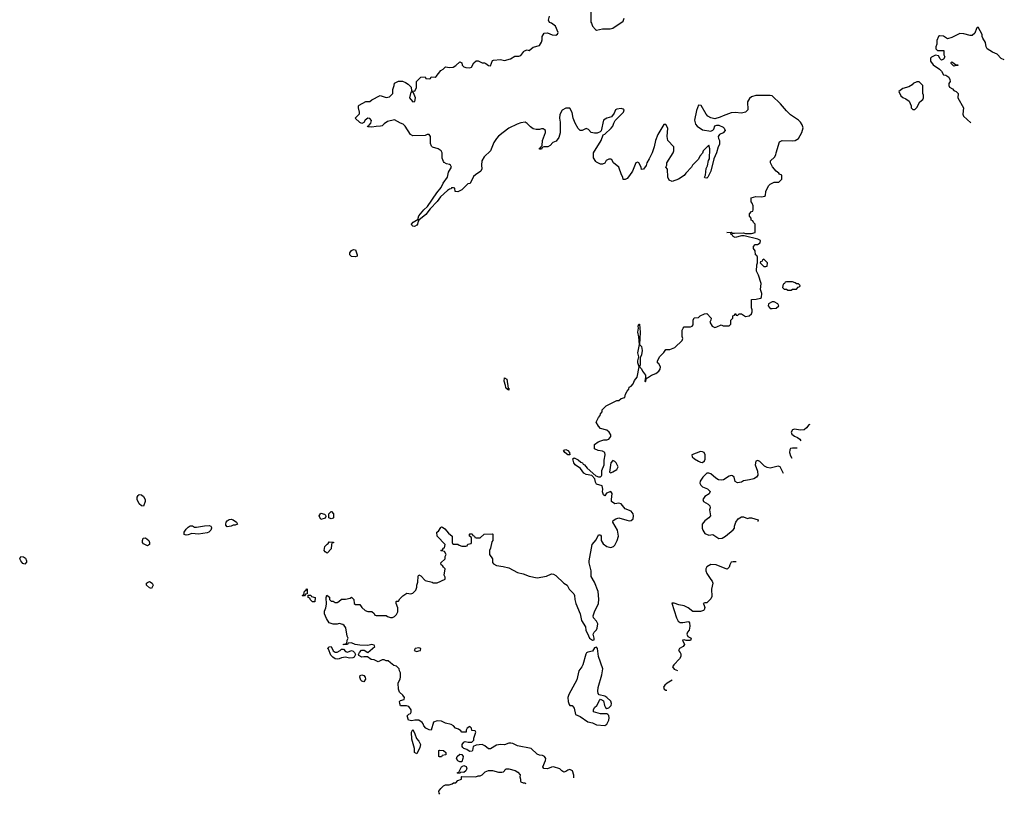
# Model space of a CAD drawing. Header units: inches. Extents: x 1980008 to 2252673, y 74414 to 260562.
# Tile 177 of 228: x 2219498 to 2229146, y 170360 to 177955. Entities that reach past the tile are written whole.
import ezdxf

# ---------------------------------------------------------------- set-up
doc = ezdxf.new("R2010")
doc.units = ezdxf.units.IN
doc.header["$MEASUREMENT"] = 0
doc.layers.add('C2117', color=7, linetype='Continuous')
doc.layers.add('C2127', color=7, linetype='Continuous')

msp = doc.modelspace()

# ---------------------------------------------------------------- linework, layer by layer
at = {"layer": 'C2117', "color": 5, "elevation": 60}
msp.add_lwpolyline([(2219550, 172618), (2219530, 172622), (2219508, 172650), (2219498, 172670), (2219508.4, 172691.6), (2219534, 172690), (2219555.3, 172675.3), (2219564.7, 172650), (2219563.6, 172636.4)], close=True, dxfattribs=at)
at = {"layer": 'C2127', "color": 5, "elevation": 60}
for points in [[(2225094, 178050), (2225094, 177930), (2225102, 177922), (2225112, 177890), (2225139.6, 177859.6), (2225150, 177852), (2225210, 177864.7), (2225285.4, 177865.4), (2225310, 177871.3), (2225410, 177942), (2225422, 177970)], [(2224926.7, 170521.4), (2224926.8, 170546.8), (2224913.2, 170590), (2224890, 170604), (2224870, 170597.2), (2224850, 170582.7), (2224830, 170577.2), (2224809.4, 170589.4), (2224790, 170609), (2224730, 170629.3), (2224710, 170626.6), (2224670, 170609.6), (2224633.6, 170613.6), (2224625.2, 170630), (2224649.3, 170690), (2224652.3, 170710), (2224641.2, 170730), (2224621.2, 170741.2), (2224590, 170744.5), (2224570, 170752.7), (2224508.7, 170810), (2224374.9, 170834.9), (2224330, 170858.4), (2224310, 170862.9), (2224290, 170860.7), (2224250, 170846.6), (2224210, 170849.4), (2224170, 170842), (2224110, 170805.2), (2224090, 170806), (2224056.9, 170836.9), (2224030, 170847), (2223970, 170841.2), (2223942, 170830), (2223936, 170790), (2223930, 170784), (2223910, 170779), (2223902, 170782), (2223878, 170798), (2223849.2, 170809.2), (2223839, 170819), (2223834, 170830), (2223834, 170850), (2223848.8, 170871.1), (2223863.1, 170876.9), (2223891.2, 170871.1), (2223928.7, 170871.3), (2223948, 170890), (2223948.8, 170911.1), (2223966, 170970), (2223962, 170982), (2223927.3, 170987.3), (2223926, 171010), (2223910, 171026), (2223882, 171010), (2223874, 170990), (2223874, 170970), (2223830, 170968), (2223822, 170982), (2223799.3, 170999.3), (2223768, 171010), (2223748, 171030), (2223724.7, 171044.7), (2223670, 171058), (2223630, 171078), (2223590, 171082), (2223551.3, 171068.7), (2223530, 170989.4), (2223510, 170992), (2223478, 171010), (2223458, 171030), (2223452, 171052), (2223443.2, 171063.2), (2223410, 171088), (2223370, 171088), (2223342, 171082), (2223308.7, 171088.7), (2223295.3, 171130), (2223310, 171144.7), (2223328.4, 171151.6), (2223335.3, 171164.7), (2223335.3, 171190), (2223310, 171222), (2223288.8, 171228.9), (2223230, 171229), (2223221.2, 171250), (2223219, 171270), (2223230, 171278.8), (2223266, 171290), (2223268.7, 171310), (2223252.9, 171332.9), (2223220.2, 171360.2), (2223209, 171390), (2223208, 171450), (2223227.3, 171492.7), (2223228, 171510), (2223228, 171550), (2223218, 171570), (2223215.3, 171590), (2223190, 171618), (2223164.7, 171624.7), (2223130, 171648), (2223110, 171668), (2223088.8, 171668.9), (2223070, 171678), (2223050, 171678), (2223010, 171658), (2222970, 171678), (2222940.4, 171680.4), (2222907.3, 171707.3), (2222870, 171708.7), (2222850, 171704), (2222821.5, 171721.5), (2222817.2, 171730), (2222826, 171750), (2222846, 171774), (2222874.6, 171774.6), (2222910, 171751), (2222978, 171810), (2222970, 171824), (2222950, 171829.2), (2222910, 171819.3), (2222830, 171824), (2222786, 171830), (2222750, 171846), (2222718, 171842), (2222710, 171828), (2222670, 171826), (2222670, 171832), (2222702, 171838), (2222706, 171870), (2222718, 171890), (2222706, 171910), (2222693.6, 171993.6), (2222676.5, 172016.5), (2222664.7, 172024.7), (2222630, 172034), (2222610, 172029), (2222570, 172028.7), (2222530, 172042), (2222504.5, 172084.5), (2222485.2, 172130), (2222483.1, 172156.9), (2222497.2, 172190), (2222503.1, 172223.1), (2222502, 172290), (2222508.4, 172311.6), (2222532.7, 172292.7), (2222534, 172270), (2222550, 172254), (2222570, 172254), (2222590, 172242), (2222610, 172242), (2222626, 172250), (2222650, 172274), (2222690, 172272), (2222736.4, 172283.6), (2222750, 172294), (2222771.6, 172271.6), (2222774, 172230), (2222790, 172222), (2222830, 172222), (2222851.6, 172191.6), (2222883.6, 172163.6), (2222910, 172154), (2222950, 172154), (2222972.7, 172132.7), (2222978, 172118), (2222990, 172114), (2223087.3, 172112.7), (2223102, 172102), (2223130, 172094), (2223150, 172094), (2223170, 172102), (2223190, 172122), (2223202, 172150), (2223204, 172190), (2223188, 172230), (2223186, 172250), (2223190, 172254), (2223210, 172254), (2223223.1, 172276.9), (2223253.6, 172306.4), (2223290, 172332), (2223330, 172326), (2223349, 172331), (2223378, 172362), (2223388.4, 172391.6), (2223388.7, 172410), (2223400.4, 172439.6), (2223402, 172498), (2223408, 172512), (2223430, 172502), (2223470, 172458), (2223538.8, 172438.8), (2223550, 172432), (2223590, 172432), (2223666, 172470), (2223666, 172490), (2223658, 172510), (2223666, 172570), (2223650, 172586), (2223642, 172602), (2223628, 172610), (2223626, 172630), (2223666, 172670), (2223668.4, 172691.6), (2223678, 172710), (2223662, 172742), (2223630, 172746), (2223626, 172750), (2223642, 172758), (2223650, 172774), (2223662, 172778), (2223666, 172810), (2223587.3, 172892.7), (2223586, 172930), (2223600.4, 172939.6), (2223623.1, 172976.9), (2223630, 172982), (2223639.6, 172979.6), (2223663.6, 172963.6), (2223699.6, 172919.6), (2223734, 172890), (2223734, 172830), (2223738, 172818), (2223750, 172814), (2223790, 172814), (2223803.6, 172803.6), (2223830, 172794), (2223870, 172794), (2223882, 172798), (2223890, 172814), (2223922, 172818), (2223926, 172830), (2223926, 172870), (2223922, 172882), (2223906, 172890), (2223906, 172910), (2223910, 172914), (2223930, 172914), (2223938, 172898), (2223954, 172890), (2223958, 172878), (2223970, 172874), (2224010, 172874), (2224050, 172912), (2224130, 172914), (2224134, 172910), (2224134, 172850), (2224123.6, 172836.4), (2224112.7, 172772.7), (2224102, 172750), (2224102, 172710), (2224131.3, 172670), (2224131.6, 172631.6), (2224139.6, 172619.6), (2224170, 172604.7), (2224235.3, 172595.3), (2224290, 172581), (2224374.4, 172534.4), (2224430, 172522), (2224490, 172498), (2224570, 172481), (2224660.2, 172499.8), (2224710, 172521), (2224730, 172518.8), (2224750, 172506), (2224830, 172431), (2224862, 172410), (2224881, 172370), (2224927.1, 172327.1), (2224934.8, 172310), (2224936, 172270), (2224946, 172230), (2224990.7, 172130), (2225004.5, 172064.5), (2225042, 172002), (2225046, 171970), (2225070, 171914), (2225082, 171890), (2225110, 171872), (2225126, 171874), (2225128, 171890), (2225118, 171930), (2225126, 171950), (2225150, 171972), (2225157.2, 171990), (2225162.7, 172030), (2225150, 172059), (2225122, 172090), (2225117.2, 172110), (2225131.3, 172150), (2225169.7, 172230), (2225173.7, 172273.7), (2225167.8, 172350), (2225130, 172439), (2225096.5, 172496.5), (2225096.3, 172550), (2225079.3, 172630), (2225077.2, 172650), (2225109, 172810), (2225145.6, 172854.4), (2225170, 172904.7), (2225183.6, 172903.6), (2225190, 172902), (2225196, 172890), (2225196, 172850), (2225215.3, 172815.3), (2225250, 172791.3), (2225290, 172781), (2225318, 172790), (2225330, 172802), (2225353.2, 172850), (2225365.2, 172890), (2225356, 172950), (2225308.7, 173030), (2225314.6, 173045.4), (2225338, 173062), (2225370, 173071), (2225447.1, 173047.1), (2225470, 173042.8), (2225490, 173046), (2225510, 173062), (2225513.2, 173090), (2225508.7, 173110), (2225490, 173135.3), (2225430, 173159), (2225390, 173208.7), (2225370, 173214), (2225330, 173208.7), (2225298, 173230), (2225295.3, 173250), (2225302, 173310), (2225290, 173328), (2225247.3, 173312.7), (2225230, 173286), (2225218, 173298), (2225210, 173326), (2225212.9, 173352.9), (2225204, 173384), (2225150, 173401.2), (2225140.1, 173420.1), (2225132.7, 173452.7), (2225105.6, 173485.6), (2225050, 173497.2), (2225025.2, 173510), (2224994.6, 173554.6), (2224942, 173590), (2224929.2, 173610), (2224918, 173650), (2224930, 173658), (2224970, 173641), (2224996, 173616), (2225011.3, 173610), (2225018, 173598), (2225030.7, 173590.7), (2225058, 173558), (2225143, 173483), (2225170, 173473), (2225190, 173473), (2225198.2, 173481.8), (2225202.4, 173490), (2225203.7, 173536.3), (2225225.1, 173590), (2225225.3, 173634.7), (2225234.5, 173690), (2225232.7, 173710), (2225210, 173724), (2225166, 173730), (2225130, 173748), (2225128.7, 173790), (2225164.7, 173815.3), (2225193.6, 173826.4), (2225223.1, 173836.9), (2225250, 173836), (2225270, 173840.7), (2225290, 173866.8), (2225290, 173886), (2225274, 173910), (2225250, 173929), (2225190, 173946), (2225168, 173970), (2225148, 174010), (2225170, 174054), (2225187.3, 174072.7), (2225188.4, 174091.6), (2225206, 174110), (2225206, 174130), (2225246, 174170), (2225350, 174222), (2225370, 174222), (2225390, 174241), (2225428.4, 174251.6), (2225435.3, 174284.7), (2225450, 174314), (2225467.3, 174332.7), (2225468.4, 174351.6), (2225490, 174362), (2225510, 174384.7), (2225523.3, 174416.7), (2225549.4, 174450), (2225569.2, 174550), (2225554, 174590), (2225554, 174610), (2225563.7, 174650), (2225556.2, 174690), (2225569.6, 174770), (2225564, 174844), (2225554, 174890), (2225562, 174930), (2225558, 174950), (2225566, 174970), (2225570.5, 174969.5), (2225577.1, 174890), (2225571.2, 174771.1), (2225590.7, 174750), (2225597.3, 174710), (2225590.5, 174669.5), (2225578.8, 174641.2), (2225578.8, 174570), (2225572, 174550), (2225590, 174532), (2225600.5, 174510), (2225631, 174470), (2225631.6, 174451.6), (2225638, 174442), (2225630, 174446), (2225626, 174430), (2225624.7, 174410), (2225630, 174404.7), (2225640.4, 174439.6), (2225650, 174442), (2225689.3, 174470.7), (2225730, 174486.8), (2225762, 174510), (2225774, 174530), (2225778, 174550), (2225760.4, 174580.4), (2225748.7, 174590), (2225748, 174610), (2225770, 174654), (2225808.4, 174691.6), (2225830, 174722), (2225870, 174722), (2225918, 174742), (2225988, 174810), (2225995.3, 174830), (2225988, 174850), (2225988, 174910), (2225998, 174930), (2226010, 174942), (2226070, 174942), (2226086, 174950), (2226096.4, 174963.6), (2226098, 175010), (2226107.3, 175032.7), (2226150, 175034), (2226166, 175050), (2226207.3, 175072.7), (2226230, 175074), (2226272, 175030), (2226271.6, 175008.4), (2226262, 174990), (2226282, 174950), (2226310, 174938), (2226330, 174942), (2226370, 174962), (2226390, 174954), (2226450, 174954), (2226466, 174970), (2226466, 175010), (2226486, 175030), (2226486, 175050), (2226502, 175058), (2226510, 175074), (2226518, 175058), (2226530, 175054), (2226548.4, 175071.6), (2226571.6, 175071.6), (2226610, 175044.7), (2226646, 175050), (2226668, 175070), (2226675.3, 175090), (2226675.3, 175110), (2226668.7, 175130), (2226667.3, 175212.7), (2226714, 175214), (2226756.4, 175223.6), (2226767.3, 175232.7), (2226768.7, 175270), (2226755.3, 175310), (2226762, 175370), (2226738, 175450), (2226718, 175490), (2226722, 175550), (2226728, 175570), (2226727.3, 175627.3), (2226722, 175642), (2226708, 175650), (2226706, 175690), (2226688.4, 175711.6), (2226688, 175730), (2226706, 175750), (2226729, 175751), (2226754, 175766), (2226755.3, 175790), (2226730, 175804), (2226595.3, 175835.3), (2226570, 175835.3), (2226510, 175819), (2226490, 175829), (2226483.1, 175843.1), (2226468, 175850), (2226466, 175866), (2226426, 175870), (2226468.8, 175871.1), (2226482, 175862), (2226501, 175861), (2226590, 175864.7), (2226610, 175858), (2226670, 175858), (2226706, 175870), (2226706, 175950), (2226687.3, 175967.3), (2226682, 175982), (2226666, 175990), (2226666, 176010), (2226648, 176030), (2226648.4, 176051.6), (2226670, 176074), (2226682, 176078), (2226686, 176090), (2226686, 176130), (2226676.4, 176156.4), (2226666, 176170), (2226666, 176210), (2226710, 176222), (2226770, 176218), (2226796.4, 176223.6), (2226807.3, 176232.7), (2226808, 176270), (2226834.6, 176325.4), (2226850, 176342), (2226890, 176362), (2226936.4, 176363.6), (2226966, 176390), (2226966, 176430), (2226942, 176442), (2226938, 176450), (2226908.8, 176468.9), (2226872.9, 176512.9), (2226855.3, 176550), (2226855.3, 176570), (2226892.9, 176607.1), (2226908, 176630), (2226908.8, 176651.1), (2226943.1, 176756.9), (2226970, 176771), (2227070, 176766), (2227098, 176770), (2227128, 176790), (2227162, 176850), (2227173.6, 176893.6), (2227164.7, 176924.7), (2227148.7, 176950), (2227130, 176968.7), (2227050, 177022), (2227010, 177062), (2226953.2, 177130), (2226870, 177209.2), (2226850, 177213.2), (2226712.5, 177212.5), (2226670, 177199), (2226650, 177182), (2226631, 177150), (2226631.3, 177070), (2226610.9, 177049.1), (2226570, 177039), (2226510, 177045.2), (2226470, 177041.2), (2226390, 177014), (2226362, 176998), (2226310, 176982), (2226270, 176993.2), (2226242, 177010), (2226224, 177030), (2226174.6, 177114.6), (2226150, 177118), (2226130, 177066), (2226111, 176970), (2226121, 176930), (2226136, 176910), (2226190, 176876), (2226270, 176862), (2226290, 176872), (2226298, 176882), (2226310, 176914), (2226330, 176922), (2226350, 176922), (2226390, 176902), (2226402, 176890), (2226412, 176870), (2226390, 176846), (2226354, 176830), (2226342, 176810), (2226344.7, 176790), (2226356, 176770), (2226354.8, 176730), (2226343, 176710), (2226327.3, 176650), (2226298.8, 176590), (2226270.5, 176469.5), (2226242, 176410), (2226230, 176402), (2226210, 176406), (2226209.2, 176410), (2226218, 176430), (2226224.5, 176495.5), (2226236.6, 176523.4), (2226246.8, 176573.2), (2226257.2, 176590), (2226262, 176690), (2226250, 176726), (2226194, 176670), (2226190, 176646), (2226163.6, 176616.4), (2226150, 176586), (2226091.6, 176528.4), (2226082, 176510), (2226024.7, 176450), (2226010, 176428.7), (2225952, 176390), (2225890, 176368.7), (2225863.1, 176383.1), (2225848, 176410), (2225846, 176490), (2225828, 176510), (2225838, 176530), (2225838, 176550), (2225902, 176650), (2225908, 176670), (2225908, 176710), (2225848, 176770), (2225842, 176810), (2225848, 176890), (2225830, 176926), (2225810, 176926), (2225750, 176828), (2225727.3, 176770), (2225714.8, 176710), (2225694, 176650), (2225667.3, 176590), (2225642.8, 176550), (2225635.2, 176524.8), (2225610, 176488), (2225590, 176486), (2225588.7, 176510), (2225566, 176550), (2225550, 176558), (2225534, 176550), (2225501, 176470), (2225473.7, 176426.3), (2225450, 176398), (2225430, 176388), (2225410, 176388), (2225408, 176410), (2225394.6, 176434.6), (2225368, 176510), (2225318, 176550), (2225300.4, 176580.4), (2225290, 176588), (2225270, 176588), (2225245.4, 176574.6), (2225230, 176548), (2225210, 176538), (2225190, 176538), (2225150, 176558), (2225144.7, 176564.7), (2225122, 176602), (2225119, 176630), (2225122, 176650), (2225197.2, 176770), (2225215.3, 176824.7), (2225230, 176832), (2225294, 176890), (2225309, 176910), (2225319.3, 176940.7), (2225334, 176966), (2225413.2, 177050), (2225422, 177070), (2225410, 177079), (2225390, 177083.7), (2225350, 177079.3), (2225336, 177070), (2225322, 177038), (2225295.9, 177004.1), (2225250, 176989), (2225218, 176970), (2225196, 176864), (2225185.4, 176854.6), (2225156.9, 176843.1), (2225130, 176842), (2225098, 176850), (2225070, 176878), (2225050, 176888), (2225010, 176868), (2224990, 176868), (2224970, 176888), (2224940.1, 176940.1), (2224921.2, 176990), (2224910, 177046), (2224890, 177086), (2224850, 177086), (2224812, 177068), (2224790, 177026), (2224786.8, 176990), (2224794.8, 176950), (2224795.3, 176844.7), (2224779.8, 176800.2), (2224755.3, 176764.7), (2224722, 176750), (2224696.9, 176723.1), (2224671.6, 176708.4), (2224632.7, 176707.3), (2224618, 176702), (2224610, 176686), (2224590, 176686), (2224590, 176694), (2224602, 176698), (2224606, 176710), (2224618, 176722), (2224622, 176770), (2224649, 176850), (2224648.7, 176870), (2224638.6, 176878.6), (2224630, 176884), (2224610, 176885.2), (2224590, 176879.3), (2224558.6, 176878.6), (2224530, 176886), (2224503.3, 176903.3), (2224470, 176937.2), (2224450, 176949.2), (2224410, 176942.7), (2224372, 176930), (2224291, 176890), (2224234.8, 176850), (2224190, 176812.7), (2224170.8, 176790), (2224144, 176750), (2224110.8, 176670), (2224050, 176609), (2224026.8, 176570), (2224022.8, 176530), (2224026, 176494), (2224018, 176470), (2223964.5, 176435.5), (2223943.5, 176416.5), (2223911.2, 176348.9), (2223890, 176346), (2223830, 176288), (2223790, 176268), (2223766, 176270), (2223762, 176302), (2223750, 176306), (2223730, 176306), (2223724.7, 176295.3), (2223710, 176293.2), (2223690, 176279.5), (2223622.4, 176217.6), (2223590, 176171.8), (2223519.9, 176100.1), (2223476.5, 176043.5), (2223410.5, 175989.5), (2223401.4, 175978.6), (2223396.3, 175950), (2223390, 175939), (2223366.8, 175926.8), (2223349.4, 175929.4), (2223340.7, 175940.7), (2223338, 175950), (2223353.2, 175970), (2223402, 175998), (2223401.2, 176010), (2223409.6, 176030.4), (2223458, 176090), (2223495.1, 176124.9), (2223584, 176256), (2223627, 176310), (2223647.5, 176352.5), (2223689.3, 176410), (2223701.2, 176458.8), (2223728, 176510), (2223718, 176530), (2223710, 176535.3), (2223680.4, 176540.4), (2223656.4, 176556.4), (2223650, 176566), (2223636.4, 176596.4), (2223638, 176650), (2223628, 176670), (2223598, 176690), (2223544, 176704), (2223534, 176714), (2223522, 176742), (2223522, 176810), (2223510, 176828), (2223490, 176828), (2223470, 176818), (2223350, 176815.3), (2223328.8, 176828.9), (2223275.3, 176910), (2223255.3, 176930), (2223230, 176939), (2223170, 176972.3), (2223103.5, 176956.5), (2223070, 176935.3), (2223050, 176915.3), (2223034, 176910), (2222990.7, 176909.3), (2222950, 176902), (2222910, 176906), (2222906, 176910), (2222922, 176918), (2222926, 176930), (2222939, 176941), (2222946, 176966), (2222930, 176986), (2222910, 176988), (2222882, 176970), (2222870, 176946), (2222850, 176938), (2222830, 176948), (2222786, 176990), (2222827.3, 177032.7), (2222828, 177050), (2222818, 177090), (2222818, 177110), (2222823.1, 177116.9), (2222888.4, 177151.6), (2222930, 177152), (2222949.1, 177170.9), (2223030, 177211.3), (2223090, 177191.3), (2223120.2, 177199.8), (2223154, 177230), (2223155.3, 177270), (2223168, 177310), (2223170, 177334), (2223210, 177351.3), (2223250, 177352), (2223279.8, 177339.8), (2223303.6, 177323.6), (2223332.7, 177292.7), (2223338, 177258), (2223370, 177254), (2223386, 177290), (2223386, 177350), (2223428.4, 177391.6), (2223470, 177394), (2223478, 177378), (2223510, 177374), (2223522, 177378), (2223530, 177394), (2223570, 177392), (2223580.4, 177399.6), (2223623.1, 177456.9), (2223646, 177470), (2223670, 177494), (2223710, 177484.7), (2223746, 177490), (2223772.5, 177507.5), (2223810, 177542), (2223831.2, 177531.1), (2223832, 177510), (2223850, 177492), (2223870, 177486), (2223910, 177482), (2223926, 177490), (2223949.1, 177530.9), (2223970, 177552), (2223990, 177552), (2224030, 177532), (2224051.3, 177531.3), (2224065.4, 177525.4), (2224090, 177504.7), (2224110, 177502), (2224130, 177554), (2224140.4, 177559.6), (2224210, 177564.7), (2224250, 177554), (2224306, 177570), (2224350, 177598), (2224390, 177598), (2224410, 177604.7), (2224436.4, 177643.6), (2224446, 177650), (2224470, 177658), (2224490, 177652), (2224530, 177684.7), (2224590, 177702), (2224610, 177734), (2224616.4, 177756.4), (2224618, 177790), (2224638, 177822), (2224670, 177824.7), (2224714.6, 177805.4), (2224750, 177804.7), (2224768.4, 177811.6), (2224775.3, 177830), (2224748, 177890), (2224710, 177922), (2224689, 177929), (2224678, 177950), (2224688, 177990)], [(2229145.8, 177561.4), (2229114, 177574), (2229075.5, 177615.5), (2229030, 177635.3), (2228978, 177670), (2228968.8, 177688.9), (2228962, 177730), (2228934.6, 177774.6), (2228928, 177790), (2228928, 177810), (2228890, 177882), (2228872, 177870), (2228856.8, 177823.2), (2228830, 177801.2), (2228810, 177799.3), (2228750, 177818), (2228710, 177819.3), (2228630, 177781.2), (2228590, 177768), (2228550, 177794), (2228510, 177798), (2228502, 177790), (2228484.7, 177750), (2228483.6, 177716.4), (2228474, 177690), (2228474, 177670), (2228490, 177654), (2228552.7, 177652.7), (2228554, 177610), (2228562, 177590), (2228551.2, 177568.9), (2228530, 177558), (2228518, 177570), (2228502, 177602), (2228470, 177606), (2228431.2, 177588.9), (2228421, 177579), (2228421, 177550), (2228450, 177511.3), (2228511, 177471), (2228531.2, 177451.1), (2228550, 177414), (2228571.6, 177411.6), (2228602, 177390), (2228612.7, 177367.3), (2228614, 177350), (2228602, 177330), (2228602, 177310), (2228610, 177294), (2228636.9, 177276.9), (2228650, 177262), (2228674, 177250), (2228694, 177230), (2228692, 177190), (2228746, 177090), (2228741, 177030), (2228746.8, 177010), (2228816.8, 176944.4)], [(2227239.2, 173984.9), (2227230, 173981.2), (2227207.3, 173952.7), (2227184.7, 173935.3), (2227150, 173929.2), (2227090, 173941.2), (2227070, 173934), (2227056, 173910), (2227064.7, 173890), (2227090, 173871), (2227119.1, 173859.1), (2227141.4, 173841.4), (2227153.5, 173824.3)], [(2227115.9, 173753.7), (2227070, 173755.1), (2227050.7, 173749.3), (2227043, 173737), (2227040.5, 173710), (2227050, 173678), (2227062.9, 173654.3)], [(2226982.8, 173504), (2226948, 173570), (2226930, 173576), (2226850, 173559.5), (2226822.9, 173562.9), (2226797.6, 173577.6), (2226750, 173622), (2226730, 173634), (2226710, 173626), (2226706, 173590), (2226727.5, 173527.5), (2226731.3, 173490), (2226718, 173470), (2226690, 173453.2), (2226650, 173442), (2226590, 173435.3), (2226570, 173422), (2226530, 173415.3), (2226510, 173428), (2226499, 173470), (2226484, 173484), (2226470, 173485.2), (2226450, 173479.3), (2226395.5, 173444.5), (2226370, 173440.9), (2226345.1, 173445.1), (2226318.4, 173458.4), (2226270, 173502.7), (2226250, 173509.2), (2226231, 173509), (2226191, 173470), (2226166.8, 173430), (2226161, 173410), (2226171.3, 173390), (2226190, 173376), (2226235.9, 173355.9), (2226264.7, 173330), (2226254.4, 173305.6), (2226210, 173279), (2226191, 173250), (2226198, 173230), (2226245.4, 173205.4), (2226262, 173190), (2226264.7, 173170), (2226258, 173150), (2226266, 173090), (2226251.3, 173070), (2226210, 173041.2), (2226186, 173010), (2226184.4, 172970), (2226191.3, 172948.7), (2226210, 172918.8), (2226250, 172901), (2226290, 172906), (2226350, 172868.5), (2226382, 172870), (2226414, 172890), (2226490, 172952), (2226502, 172970), (2226502, 172990), (2226514, 173030), (2226538, 173062), (2226570, 173082), (2226590, 173082), (2226630, 173064.7), (2226650, 173072), (2226670, 173072), (2226732.7, 173052.7), (2226732.1, 173033.8)], [(2226518.5, 172638.9), (2226490, 172640.9), (2226470, 172636), (2226454.8, 172610), (2226450, 172588), (2226430, 172569), (2226410, 172572.7), (2226322, 172610), (2226270, 172611.8), (2226231, 172590), (2226222.8, 172570), (2226222.8, 172550), (2226230, 172524.7), (2226270, 172464.7), (2226284.7, 172450), (2226291.3, 172430), (2226276, 172370), (2226279.8, 172300.2), (2226270, 172278), (2226230, 172238), (2226210, 172238), (2226194, 172230), (2226202, 172222), (2226210.9, 172190.9), (2226206, 172170), (2226198.5, 172161.5), (2226168.2, 172151.8), (2226092.7, 172152.7), (2226049.2, 172190), (2226010, 172209.5), (2225957.5, 172217.5), (2225910, 172234), (2225886.4, 172233.6), (2225934, 172090), (2225950, 172058.8), (2225970, 172045.5), (2225995.1, 172044.9), (2226050, 172054), (2226062, 172042), (2226066, 172010), (2226058.8, 171970), (2226041, 171950), (2226036, 171930), (2226046, 171906), (2226076, 171890), (2226070, 171869), (2226028, 171868), (2226010, 171875.3), (2225994, 171870), (2226011.3, 171830), (2225998, 171810), (2225964.7, 171790), (2225952, 171770), (2225970, 171752), (2225976.8, 171736.8), (2225976, 171710), (2225962.8, 171690), (2225906, 171630), (2225896, 171610), (2225910, 171587.3), (2225942.7, 171574.9)], [(2225891.5, 171480.3), (2225842.8, 171450), (2225818.8, 171430), (2225804.9, 171410), (2225811.3, 171390), (2225830, 171382), (2225838.1, 171381.6)], [(2223613.7, 170360), (2223608, 170370), (2223606, 170390), (2223623.1, 170416.9), (2223650, 170442), (2223670, 170452), (2223707.3, 170452.7), (2223736.4, 170463.6), (2223750, 170474), (2223770, 170474), (2223790, 170494), (2223826, 170510), (2223826, 170530), (2223830, 170534), (2223967.3, 170532.7), (2223990, 170542), (2224010, 170542), (2224030, 170552), (2224060.2, 170579.8), (2224090, 170594), (2224130, 170594), (2224190, 170576), (2224222, 170578), (2224238, 170582), (2224248.7, 170590), (2224255.3, 170604.7), (2224266, 170610), (2224290, 170611.3), (2224354.4, 170594.4), (2224378, 170578), (2224402, 170550), (2224398, 170530), (2224404.7, 170510), (2224404.7, 170490), (2224410, 170482), (2224430, 170472), (2224450, 170474), (2224454.6, 170462.6)]]:
    msp.add_lwpolyline(points, dxfattribs=at)
for points in [[(2228650, 177498), (2228624.7, 177524.7), (2228624, 177536), (2228630, 177542), (2228652, 177530), (2228670, 177512), (2228690, 177511.3), (2228690, 177506), (2228670, 177506)], [(2228310, 177346), (2228290, 177346), (2228254, 177330), (2228243.6, 177316.4), (2228210, 177295.3), (2228150, 177282), (2228112, 177250), (2228132, 177210), (2228150, 177192), (2228179.8, 177179.8), (2228214.8, 177154.8), (2228232, 177110), (2228234, 177090), (2228250, 177074), (2228270, 177074), (2228290, 177094), (2228318, 177150), (2228348.4, 177171.6), (2228355.3, 177190), (2228354.6, 177214.6), (2228348, 177230), (2228346, 177310)], [(2223350, 177246), (2223330, 177246), (2223318.8, 177190), (2223330, 177171.3), (2223350, 177151.3), (2223370, 177154), (2223375.3, 177190), (2223358, 177238)], [(2222790, 175629), (2222750, 175632), (2222732, 175650), (2222731.6, 175670), (2222750, 175693), (2222770, 175700.5), (2222790, 175698), (2222804, 175650), (2222803.6, 175636.4)], [(2226790, 175606), (2226778, 175602), (2226772.7, 175587.3), (2226758, 175582), (2226754, 175570), (2226790, 175534), (2226810, 175534), (2226822, 175538), (2226826, 175570)], [(2227070, 175386), (2227010, 175386), (2226998, 175382), (2226992.7, 175367.3), (2226978, 175362), (2226974, 175330), (2226990, 175314), (2227010, 175314), (2227023.6, 175303.6), (2227050, 175302), (2227058, 175302), (2227070, 175314), (2227110, 175314), (2227127.3, 175332.7), (2227142, 175338), (2227146, 175350), (2227130, 175366), (2227110, 175366), (2227096.4, 175376.4)], [(2226890, 175188), (2226870, 175188), (2226834, 175170), (2226832, 175150), (2226850, 175124.7), (2226870, 175122), (2226910, 175126), (2226935.3, 175150), (2226926, 175170)], [(2224290, 174324), (2224278, 174330), (2224276.4, 174336.4), (2224270, 174335.3), (2224261.2, 174350), (2224259, 174370), (2224244.5, 174410), (2224250, 174442), (2224270, 174431), (2224283.6, 174343.6), (2224290, 174342), (2224292.4, 174330)], [(2224890, 173688), (2224870, 173688.7), (2224838, 173710), (2224828, 173730), (2224830, 173734), (2224850, 173742), (2224870, 173731.3), (2224884.7, 173710)], [(2226170, 173719.7), (2226084.7, 173690), (2226086, 173670), (2226111, 173650), (2226150, 173624.9), (2226170, 173616.3), (2226190, 173614.8), (2226209.4, 173630.6), (2226213.1, 173646.9), (2226213.3, 173690), (2226206, 173710), (2226190, 173718.7)], [(2225310, 173632.7), (2225290, 173608.7), (2225278, 173518), (2225290, 173512), (2225310, 173521), (2225350, 173546), (2225362.7, 173570), (2225342.7, 173610), (2225330, 173622.7)], [(2220710, 173186), (2220690, 173188), (2220670, 173208.7), (2220649.5, 173249.5), (2220650, 173272), (2220659, 173290), (2220670, 173298.8), (2220690, 173294.8), (2220710, 173281), (2220726, 173250), (2220726, 173230)], [(2222450, 173054), (2222432.7, 173090), (2222450, 173116), (2222485.4, 173105.4), (2222496, 173096), (2222496.9, 173083.1), (2222490, 173068)], [(2222550, 173062), (2222528, 173070), (2222528.4, 173111.6), (2222550, 173134), (2222554, 173134), (2222572, 173110), (2222574, 173070), (2222570, 173068)], [(2221250, 172912.3), (2221183.5, 172916.5), (2221150, 172905.2), (2221130, 172901.2), (2221110, 172908.7), (2221109.4, 172930), (2221130, 172961), (2221150, 172981), (2221170, 172991), (2221190, 172991), (2221210, 172980.7), (2221230, 172979.1), (2221310, 172992.7), (2221355.2, 172995.2), (2221370.6, 172990.6), (2221377.3, 172977.3), (2221378.8, 172970), (2221370.5, 172949.5), (2221350.5, 172929.5), (2221335.9, 172924.1)], [(2221610, 172998), (2221590, 172999), (2221570, 172989.2), (2221530, 172982), (2221519, 172999), (2221517.2, 173010), (2221522.7, 173030), (2221530, 173041), (2221550, 173054.8), (2221570, 173057.3), (2221590.5, 173050.5), (2221622, 173030), (2221632, 173010)], [(2220750, 172795.3), (2220710, 172815.3), (2220702.7, 172830), (2220701.2, 172850), (2220708.7, 172870), (2220730, 172876), (2220764.7, 172850), (2220771.2, 172828.9), (2220770, 172808)], [(2222510, 172726), (2222490, 172738), (2222482, 172750), (2222488, 172790), (2222510, 172814), (2222522, 172818), (2222530, 172834), (2222572.7, 172832.7), (2222572.7, 172827.3), (2222558, 172822), (2222554, 172810), (2222551.6, 172768.4)], [(2220790, 172378), (2220770, 172384), (2220742, 172410), (2220742, 172430), (2220750, 172438), (2220770, 172446), (2220796, 172430), (2220806, 172410)], [(2222270, 172306), (2222266, 172310), (2222282, 172318), (2222288.4, 172351.6), (2222302, 172358), (2222310, 172374), (2222314, 172370), (2222314, 172326), (2222298, 172322), (2222290, 172306)], [(2222390, 172246), (2222367.3, 172247.3), (2222347.3, 172267.3), (2222342, 172282), (2222326, 172290), (2222326, 172314), (2222351.6, 172311.6), (2222358, 172298), (2222392, 172290)], [(2222590, 171754.9), (2222610, 171754.9), (2222637.2, 171770), (2222650, 171782.8), (2222670, 171784.7), (2222690, 171760.7), (2222710, 171753), (2222750, 171770.8), (2222764.4, 171764.4), (2222779.1, 171750), (2222787.7, 171730), (2222775.2, 171704.8), (2222763, 171697), (2222730, 171694.5), (2222690, 171704.5), (2222650, 171699.5), (2222630, 171689), (2222610, 171684.5), (2222590, 171689.6), (2222564.7, 171704.7), (2222545.3, 171725.3), (2222522.7, 171782.7), (2222515.3, 171790), (2222530, 171804.7), (2222550, 171810.8), (2222568.6, 171768.5)], [(2223410, 171797.2), (2223372, 171790), (2223362, 171770), (2223390, 171761), (2223410, 171766), (2223426, 171770), (2223428, 171790)], [(2225150, 171802), (2225130, 171797.2), (2225110, 171764), (2225065.5, 171754.5), (2225053.2, 171746.8), (2225045.5, 171734.5), (2225016, 171630), (2225007.3, 171610), (2224976.3, 171570), (2224958, 171482), (2224879.9, 171340.1), (2224870.6, 171310), (2224870.7, 171270.7), (2224880.7, 171240.7), (2224890, 171231.3), (2224910, 171231), (2224930, 171204.7), (2224943, 171143), (2224990, 171123.1), (2225064.9, 171070), (2225110, 171060.2), (2225150, 171040.9), (2225230, 171034.9), (2225250, 171046.4), (2225271.6, 171088.4), (2225275.6, 171110), (2225270, 171132.7), (2225261.3, 171141.3), (2225249.6, 171149.6), (2225188.7, 171148.7), (2225119, 171170), (2225119.3, 171190), (2225129.2, 171210), (2225153.2, 171230), (2225179, 171281), (2225190, 171292), (2225218, 171278), (2225227.7, 171230), (2225238.8, 171210), (2225250, 171200.7), (2225270, 171207.3), (2225292.7, 171230), (2225298, 171250), (2225290, 171272.7), (2225250, 171308.7), (2225230, 171322), (2225176.5, 171336.5), (2225167.2, 171347.2), (2225162.9, 171370), (2225167.8, 171407.8), (2225203.5, 171530), (2225210.9, 171590), (2225169.2, 171710), (2225159, 171790)], [(2222870, 171463.7), (2222849.6, 171469.6), (2222840.7, 171480.7), (2222829.5, 171509.5), (2222834, 171526), (2222849, 171531), (2222870, 171524.9), (2222881.6, 171510), (2222886, 171490)], [(2223390, 170758), (2223366, 170770), (2223366, 170810), (2223340.2, 170900.2), (2223338, 170970), (2223350, 170994), (2223370, 170954), (2223386.4, 170906.4), (2223410, 170882), (2223424.7, 170850), (2223419.6, 170820.4)], [(2223610, 170726), (2223606, 170730), (2223606, 170790), (2223610, 170794), (2223650, 170791.3), (2223674, 170770), (2223672.7, 170747.3), (2223638, 170742), (2223630, 170726)], [(2223810, 170678), (2223790, 170688), (2223778, 170710), (2223786, 170730), (2223810, 170754), (2223830.9, 170750.9), (2223842, 170730), (2223841, 170710), (2223830, 170678)], [(2223850, 170575.3), (2223822, 170578), (2223810, 170566), (2223790, 170566), (2223786, 170570), (2223802, 170578), (2223828, 170630), (2223850, 170641), (2223873.2, 170633.2), (2223878.8, 170610), (2223870.8, 170589.2)]]:
    msp.add_lwpolyline(points, close=True, dxfattribs=at)

doc.saveas('drawing.dxf')
